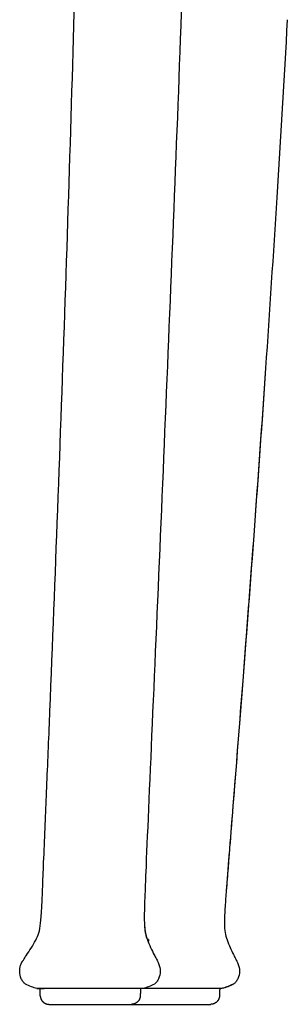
# Model space of a CAD drawing. Header units: millimetres. Extents: x -51070 to 51016057, y -411665 to 5485636.
# Tile 11 of 27: x 51014917 to 51014963, y 5484378 to 5484546. Entities that reach past the tile are written whole.
import ezdxf

# ---------------------------------------------------------------- set-up
doc = ezdxf.new("R2010")
doc.units = ezdxf.units.MM
doc.layers.add('08-01-2026-telaio-080126', color=7, linetype='Continuous', true_color=0x000000)

msp = doc.modelspace()

# ---------------------------------------------------------------- linework, layer by layer
at = {"layer": '08-01-2026-telaio-080126', "color": 7}
for points, degree in [([(51014925.96, 5484531.75), (51014926.32, 5484543.68), (51014926.67, 5484555.61), (51014926.99, 5484567.55)], 3), ([(51014925.96, 5484531.75), (51014926.32, 5484543.68), (51014926.67, 5484555.61), (51014926.99, 5484567.55)], 3), ([(51014945.43, 5484567.54), (51014945.01, 5484555.61), (51014944.56, 5484543.68), (51014944.11, 5484531.75)], 3), ([(51014962.8, 5484546.22), (51014962.24, 5484536.11), (51014961.63, 5484525.97), (51014961, 5484515.82)], 3), ([(51014962.8, 5484546.22), (51014962.24, 5484536.11), (51014961.63, 5484525.97), (51014961, 5484515.82)], 3), ([(51014924.8, 5484495.99), (51014925.21, 5484507.91), (51014925.59, 5484519.83), (51014925.96, 5484531.75)], 3), ([(51014924.8, 5484495.99), (51014925.21, 5484507.91), (51014925.59, 5484519.83), (51014925.96, 5484531.75)], 3), ([(51014944.11, 5484531.75), (51014943.65, 5484519.82), (51014943.17, 5484507.9), (51014942.69, 5484495.99)], 3), ([(51014961, 5484515.82), (51014960.4, 5484506.13), (51014959.76, 5484496.41), (51014959.09, 5484486.67)], 3), ([(51014961, 5484515.82), (51014960.4, 5484506.13), (51014959.76, 5484496.41), (51014959.09, 5484486.67)], 3), ([(51014923.51, 5484460.25), (51014923.96, 5484472.16), (51014924.39, 5484484.07), (51014924.8, 5484495.99)], 3), ([(51014923.51, 5484460.25), (51014923.96, 5484472.16), (51014924.39, 5484484.07), (51014924.8, 5484495.99)], 3), ([(51014942.69, 5484495.99), (51014942.2, 5484484.07), (51014941.7, 5484472.16), (51014941.2, 5484460.25)], 3), ([(51014959.09, 5484486.67), (51014958.46, 5484477.45), (51014957.81, 5484468.2), (51014957.13, 5484458.92)], 3), ([(51014959.09, 5484486.67), (51014958.46, 5484477.45), (51014957.81, 5484468.2), (51014957.13, 5484458.92)], 3), ([(51014959.09, 5484486.67), (51014958.45, 5484477.18), (51014957.79, 5484467.93), (51014957.13, 5484458.95)], 3), ([(51014959.09, 5484486.67), (51014958.45, 5484477.18), (51014957.79, 5484467.93), (51014957.13, 5484458.95)], 3), ([(51014922.17, 5484425.88), (51014922.64, 5484437.46), (51014923.08, 5484448.91), (51014923.51, 5484460.25)], 3), ([(51014922.17, 5484425.88), (51014922.64, 5484437.46), (51014923.08, 5484448.91), (51014923.51, 5484460.25)], 3), ([(51014941.2, 5484460.25), (51014940.69, 5484448.34), (51014940.17, 5484436.43), (51014939.72, 5484425.88)], 3), ([(51014957.13, 5484458.95), (51014956.47, 5484449.96), (51014955.81, 5484441.25), (51014955.19, 5484433.27)], 3), ([(51014957.13, 5484458.95), (51014956.47, 5484449.96), (51014955.81, 5484441.25), (51014955.19, 5484433.27)], 3), ([(51014957.13, 5484458.92), (51014956.51, 5484450.44), (51014955.86, 5484441.88), (51014955.19, 5484433.24)], 3), ([(51014957.13, 5484458.92), (51014956.51, 5484450.44), (51014955.86, 5484441.88), (51014955.19, 5484433.24)], 3), ([(51014955.19, 5484433.27), (51014954.58, 5484425.3), (51014954.01, 5484418.07), (51014953.52, 5484411.92)], 3), ([(51014955.19, 5484433.27), (51014954.58, 5484425.3), (51014954.01, 5484418.07), (51014953.52, 5484411.92)], 3), ([(51014955.19, 5484433.24), (51014954.65, 5484426.28), (51014954.09, 5484419.16), (51014953.52, 5484411.89)], 3), ([(51014955.19, 5484433.24), (51014954.65, 5484426.28), (51014954.09, 5484419.16), (51014953.52, 5484411.89)], 3), ([(51014939.72, 5484425.88), (51014939.26, 5484415.33), (51014938.86, 5484406.13), (51014938.63, 5484400.59)], 3), ([(51014953.52, 5484411.92), (51014953.03, 5484405.78), (51014952.63, 5484400.71), (51014952.38, 5484397.45)], 3), ([(51014953.52, 5484411.92), (51014953.03, 5484405.78), (51014952.63, 5484400.71), (51014952.38, 5484397.45)], 3), ([(51014921.12, 5484400.59), (51014921.14, 5484401.07), (51014921.16, 5484401.62), (51014921.19, 5484402.22)], 3), ([(51014921.12, 5484400.59), (51014921.14, 5484401.07), (51014921.16, 5484401.62), (51014921.19, 5484402.22)], 3), ([(51014920.67, 5484391.83), (51014920.83, 5484393.15), (51014920.89, 5484395.04), (51014921.12, 5484400.59)], 3), ([(51014920.67, 5484391.83), (51014920.83, 5484393.15), (51014920.89, 5484395.04), (51014921.12, 5484400.59)], 3), ([(51014919.83, 5484388.93), (51014920.27, 5484389.79), (51014920.52, 5484390.52), (51014920.67, 5484391.83)], 3), ([(51014919.83, 5484388.93), (51014920.27, 5484389.79), (51014920.52, 5484390.52), (51014920.67, 5484391.83)], 3), ([(51014938.39, 5484391.85), (51014938.43, 5484390.55), (51014938.59, 5484389.83), (51014938.91, 5484388.98)], 3), ([(51014939.11, 5484389.03), (51014939.03, 5484389.03), (51014938.96, 5484389.03), (51014938.89, 5484389.03)], 3), ([(51014939.11, 5484389.03), (51014939.03, 5484389.03), (51014938.96, 5484389.03), (51014938.89, 5484389.03)], 3), ([(51014939.11, 5484389.03), (51014939.08, 5484388.91), (51014939.06, 5484388.78), (51014939.03, 5484388.66)], 3), ([(51014939.11, 5484389.03), (51014939.08, 5484388.91), (51014939.06, 5484388.78), (51014939.03, 5484388.66)], 3), ([(51014918.27, 5484386.39), (51014918.73, 5484387.07), (51014919.38, 5484388.07), (51014919.83, 5484388.93)], 3), ([(51014918.27, 5484386.39), (51014918.73, 5484387.07), (51014919.38, 5484388.07), (51014919.83, 5484388.93)], 3), ([(51014938.91, 5484388.98), (51014939.21, 5484388.17), (51014939.66, 5484387.22), (51014940.06, 5484386.45)], 3), ([(51014917.72, 5484385.55), (51014917.86, 5484385.78), (51014918.04, 5484386.05), (51014918.27, 5484386.39)], 3), ([(51014917.72, 5484385.55), (51014917.86, 5484385.78), (51014918.04, 5484386.05), (51014918.27, 5484386.39)], 3), ([(51014939.94, 5484386.68), (51014939.94, 5484386.68), (51014939.94, 5484386.68), (51014939.95, 5484386.68)], 3), ([(51014917.1, 5484383.63), (51014917.1, 5484383.96), (51014917.15, 5484384.29), (51014917.25, 5484384.6)], 3), ([(51014917.25, 5484384.6), (51014917.29, 5484384.71), (51014917.32, 5484384.81), (51014917.37, 5484384.92)], 3), ([(51014917.25, 5484384.6), (51014917.29, 5484384.71), (51014917.32, 5484384.81), (51014917.37, 5484384.92)], 3), ([(51014917.65, 5484385.44), (51014917.67, 5484385.47), (51014917.69, 5484385.51), (51014917.72, 5484385.55)], 3), ([(51014917.65, 5484385.44), (51014917.67, 5484385.47), (51014917.69, 5484385.51), (51014917.72, 5484385.55)], 3), ([(51014940.83, 5484384.93), (51014941, 5484384.52), (51014941.1, 5484384.08), (51014941.1, 5484383.63)], 3), ([(51014954.37, 5484384.93), (51014954.53, 5484384.52), (51014954.63, 5484384.08), (51014954.63, 5484383.63)], 3), ([(51014954.37, 5484384.93), (51014954.53, 5484384.52), (51014954.63, 5484384.08), (51014954.63, 5484383.63)], 3), ([(51014917.36, 5484382.36), (51014917.19, 5484382.75), (51014917.1, 5484383.19), (51014917.1, 5484383.63)], 3), ([(51014917.36, 5484382.36), (51014917.19, 5484382.75), (51014917.1, 5484383.19), (51014917.1, 5484383.63)], 3), ([(51014941.1, 5484383.63), (51014941.1, 5484383.19), (51014941, 5484382.75), (51014940.83, 5484382.36)], 3), ([(51014954.63, 5484383.63), (51014954.63, 5484383.19), (51014954.53, 5484382.75), (51014954.36, 5484382.36)], 3), ([(51014954.63, 5484383.63), (51014954.63, 5484383.19), (51014954.53, 5484382.75), (51014954.36, 5484382.36)], 3), ([(51014919.1, 5484380.98), (51014918.75, 5484381.1), (51014918.4, 5484381.22), (51014918.1, 5484381.44)], 3), ([(51014919.1, 5484380.98), (51014918.75, 5484381.1), (51014918.4, 5484381.22), (51014918.1, 5484381.44)], 3), ([(51014920.04, 5484380.67), (51014919.72, 5484380.77), (51014919.41, 5484380.88), (51014919.1, 5484380.98)], 3), ([(51014920.04, 5484380.67), (51014919.72, 5484380.77), (51014919.41, 5484380.88), (51014919.1, 5484380.98)], 3), ([(51014920.04, 5484380.67), (51014920.04, 5484380.67), (51014920.46, 5484380.67), (51014921.25, 5484380.67)], 3), ([(51014920.04, 5484380.67), (51014920.04, 5484380.67), (51014920.46, 5484380.67), (51014921.25, 5484380.67)], 3), ([(51014921.25, 5484380.67), (51014920.46, 5484380.67), (51014920.04, 5484380.67), (51014920.04, 5484380.67)], 3), ([(51014920.61, 5484379.43), (51014920.58, 5484380.05), (51014920.56, 5484380.67)], 2), ([(51014920.61, 5484379.43), (51014920.58, 5484380.05), (51014920.56, 5484380.67)], 2), ([(51014924.57, 5484380.67), (51014923.2, 5484380.67), (51014922.04, 5484380.67), (51014921.25, 5484380.67)], 3), ([(51014929.1, 5484380.67), (51014927.52, 5484380.67), (51014925.94, 5484380.67), (51014924.57, 5484380.67)], 3), ([(51014933.63, 5484380.67), (51014932.26, 5484380.67), (51014930.68, 5484380.67), (51014929.1, 5484380.67)], 3), ([(51014936.94, 5484380.67), (51014936.15, 5484380.67), (51014934.99, 5484380.67), (51014933.63, 5484380.67)], 3), ([(51014938.15, 5484380.67), (51014938.15, 5484380.67), (51014937.73, 5484380.67), (51014936.94, 5484380.67)], 3), ([(51014937.73, 5484380.67), (51014937.71, 5484380.05), (51014937.69, 5484379.43)], 2), ([(51014939.1, 5484380.98), (51014938.78, 5484380.88), (51014938.47, 5484380.77), (51014938.15, 5484380.67)], 3), ([(51014939.19, 5484380.67), (51014938.84, 5484380.67), (51014938.49, 5484380.67), (51014938.15, 5484380.67)], 3), ([(51014940.1, 5484381.44), (51014939.79, 5484381.22), (51014939.45, 5484381.1), (51014939.1, 5484380.98)], 3), ([(51014943.84, 5484380.67), (51014942.28, 5484380.67), (51014940.65, 5484380.67), (51014939.19, 5484380.67)], 3), ([(51014948.17, 5484380.67), (51014946.92, 5484380.67), (51014945.41, 5484380.67), (51014943.84, 5484380.67)], 3), ([(51014951.01, 5484380.67), (51014950.41, 5484380.67), (51014949.42, 5484380.67), (51014948.17, 5484380.67)], 3), ([(51014951.69, 5484380.67), (51014951.69, 5484380.67), (51014951.46, 5484380.67), (51014951.01, 5484380.67)], 3), ([(51014951.69, 5484380.67), (51014951.69, 5484380.67), (51014951.46, 5484380.67), (51014951.01, 5484380.67)], 3), ([(51014951.26, 5484380.67), (51014951.24, 5484380.05), (51014951.22, 5484379.43)], 2), ([(51014951.26, 5484380.67), (51014951.24, 5484380.05), (51014951.22, 5484379.43)], 2)]:
    msp.add_open_spline(points, degree=degree, dxfattribs=at)
for points, degree, knots in [([(51014921.19, 5484402.22), (51014921.35, 5484406.16), (51014921.51, 5484409.94), (51014921.82, 5484417.42), (51014921.99, 5484421.53), (51014922.17, 5484425.88)], 3, [0, 0, 0, 0, 11.502575, 11.502575, 23.755619, 23.755619, 23.755619, 23.755619]), ([(51014921.19, 5484402.22), (51014921.35, 5484406.16), (51014921.51, 5484409.94), (51014921.82, 5484417.42), (51014921.99, 5484421.53), (51014922.17, 5484425.88)], 3, [0, 0, 0, 0, 11.502575, 11.502575, 23.755619, 23.755619, 23.755619, 23.755619]), ([(51014953.52, 5484411.89), (51014953.32, 5484409.4), (51014953.13, 5484407.04), (51014952.85, 5484403.5), (51014952.76, 5484402.31), (51014952.58, 5484399.99), (51014952.48, 5484398.71), (51014952.38, 5484397.39)], 3, [0, 0, 0, 0, 6.513993, 6.513993, 10.367195, 10.367195, 14.858372, 14.858372, 14.858372, 14.858372]), ([(51014953.52, 5484411.89), (51014953.32, 5484409.4), (51014953.13, 5484407.04), (51014952.85, 5484403.5), (51014952.76, 5484402.31), (51014952.58, 5484399.99), (51014952.48, 5484398.71), (51014952.38, 5484397.39)], 3, [0, 0, 0, 0, 6.513993, 6.513993, 10.367195, 10.367195, 14.858372, 14.858372, 14.858372, 14.858372]), ([(51014938.63, 5484400.59), (51014938.58, 5484399.18), (51014938.51, 5484397.7), (51014938.43, 5484395.38), (51014938.41, 5484394.67), (51014938.38, 5484393.32), (51014938.36, 5484392.55), (51014938.39, 5484391.86)], 3, [0, 0, 0, 0, 4.300843, 4.300843, 6.458103, 6.458103, 8.759326, 8.759326, 8.759326, 8.759326]), ([(51014952.38, 5484397.39), (51014952.31, 5484396.52), (51014952.24, 5484395.61), (51014952.15, 5484394.2), (51014952.12, 5484393.7), (51014952.07, 5484392.7), (51014952.05, 5484392.14), (51014952.07, 5484391.61)], 3, [0, 0, 0, 0, 2.849675, 2.849675, 4.266437, 4.266437, 5.898245, 5.898245, 5.898245, 5.898245]), ([(51014952.38, 5484397.39), (51014952.31, 5484396.52), (51014952.24, 5484395.61), (51014952.15, 5484394.2), (51014952.12, 5484393.7), (51014952.07, 5484392.7), (51014952.05, 5484392.14), (51014952.07, 5484391.61)], 3, [0, 0, 0, 0, 2.849675, 2.849675, 4.266437, 4.266437, 5.898245, 5.898245, 5.898245, 5.898245]), ([(51014938.39, 5484391.86), (51014938.41, 5484391.4), (51014938.44, 5484390.93), (51014938.59, 5484389.94), (51014938.72, 5484389.49), (51014938.91, 5484388.98)], 3, [0, 0, 0, 0, 1.349201, 1.349201, 2.954095, 2.954095, 2.954095, 2.954095]), ([(51014952.07, 5484391.61), (51014952.08, 5484391.14), (51014952.11, 5484390.68), (51014952.27, 5484389.79), (51014952.38, 5484389.41), (51014952.52, 5484389)], 3, [0, 0, 0, 0, 1.41228, 1.41228, 2.766387, 2.766387, 2.766387, 2.766387]), ([(51014952.07, 5484391.61), (51014952.08, 5484391.14), (51014952.11, 5484390.68), (51014952.27, 5484389.79), (51014952.38, 5484389.41), (51014952.52, 5484389)], 3, [0, 0, 0, 0, 1.41228, 1.41228, 2.766387, 2.766387, 2.766387, 2.766387]), ([(51014952.52, 5484389), (51014952.67, 5484388.56), (51014952.86, 5484388.1), (51014953.21, 5484387.29), (51014953.42, 5484386.85), (51014953.61, 5484386.47)], 3, [0, 0, 0, 0, 1.547539, 1.547539, 2.965747, 2.965747, 2.965747, 2.965747]), ([(51014952.52, 5484389), (51014952.67, 5484388.56), (51014952.86, 5484388.1), (51014953.21, 5484387.29), (51014953.42, 5484386.85), (51014953.61, 5484386.47)], 3, [0, 0, 0, 0, 1.547539, 1.547539, 2.965747, 2.965747, 2.965747, 2.965747]), ([(51014940.06, 5484386.45), (51014940.19, 5484386.2), (51014940.32, 5484385.97), (51014940.59, 5484385.46), (51014940.73, 5484385.2), (51014940.83, 5484384.93)], 3, [0, 0, 0, 0, 0.856126, 0.856126, 1.716967, 1.716967, 1.716967, 1.716967]), ([(51014953.61, 5484386.47), (51014953.73, 5484386.22), (51014953.86, 5484385.97), (51014954.13, 5484385.46), (51014954.26, 5484385.21), (51014954.37, 5484384.93)], 3, [0, 0, 0, 0, 0.864677, 0.864677, 1.762892, 1.762892, 1.762892, 1.762892]), ([(51014953.61, 5484386.47), (51014953.73, 5484386.22), (51014953.86, 5484385.97), (51014954.13, 5484385.46), (51014954.26, 5484385.21), (51014954.37, 5484384.93)], 3, [0, 0, 0, 0, 0.864677, 0.864677, 1.762892, 1.762892, 1.762892, 1.762892]), ([(51014917.37, 5484384.92), (51014917.39, 5484384.97), (51014917.42, 5484385.02), (51014917.44, 5484385.07), (51014917.47, 5484385.12), (51014917.49, 5484385.17), (51014917.52, 5484385.22), (51014917.55, 5484385.28), (51014917.58, 5484385.33), (51014917.61, 5484385.38), (51014917.65, 5484385.44)], 2, [0, 0, 0, 1, 1, 2, 2, 3, 3, 4, 4, 5, 5, 5]), ([(51014917.37, 5484384.92), (51014917.39, 5484384.97), (51014917.42, 5484385.02), (51014917.44, 5484385.07), (51014917.47, 5484385.12), (51014917.49, 5484385.17), (51014917.52, 5484385.22), (51014917.55, 5484385.28), (51014917.58, 5484385.33), (51014917.61, 5484385.38), (51014917.65, 5484385.44)], 2, [0, 0, 0, 1, 1, 2, 2, 3, 3, 4, 4, 5, 5, 5]), ([(51014918.1, 5484381.44), (51014917.95, 5484381.55), (51014917.81, 5484381.69), (51014917.68, 5484381.84), (51014917.56, 5484382), (51014917.45, 5484382.17), (51014917.36, 5484382.36)], 3, [0.011217, 0.011217, 0.011217, 0.011217, 0.591444, 0.591444, 0.591444, 1.206099, 1.206099, 1.206099, 1.206099]), ([(51014918.1, 5484381.44), (51014917.95, 5484381.55), (51014917.81, 5484381.69), (51014917.68, 5484381.84), (51014917.56, 5484382), (51014917.45, 5484382.17), (51014917.36, 5484382.36)], 3, [0.011217, 0.011217, 0.011217, 0.011217, 0.591444, 0.591444, 0.591444, 1.206099, 1.206099, 1.206099, 1.206099]), ([(51014940.83, 5484382.36), (51014940.74, 5484382.17), (51014940.63, 5484382), (51014940.51, 5484381.84), (51014940.39, 5484381.69), (51014940.25, 5484381.55), (51014940.1, 5484381.44)], 3, [0.012582, 0.012582, 0.012582, 0.012582, 0.627238, 0.627238, 0.627238, 1.207465, 1.207465, 1.207465, 1.207465]), ([(51014954.36, 5484382.36), (51014954.27, 5484382.17), (51014954.16, 5484382), (51014954.04, 5484381.84), (51014953.92, 5484381.69), (51014953.78, 5484381.55), (51014953.63, 5484381.44)], 3, [0.012582, 0.012582, 0.012582, 0.012582, 0.627221, 0.627221, 0.627221, 1.207424, 1.207424, 1.207424, 1.207424]), ([(51014954.36, 5484382.36), (51014954.27, 5484382.17), (51014954.16, 5484382), (51014954.04, 5484381.84), (51014953.92, 5484381.69), (51014953.78, 5484381.55), (51014953.63, 5484381.44)], 3, [0.012582, 0.012582, 0.012582, 0.012582, 0.627221, 0.627221, 0.627221, 1.207424, 1.207424, 1.207424, 1.207424]), ([(51014953.53, 5484381.44), (51014953.23, 5484381.22), (51014952.88, 5484381.1), (51014952.54, 5484380.98), (51014952.49, 5484380.97), (51014952.43, 5484380.95), (51014952.38, 5484380.93), (51014952.32, 5484380.91), (51014952.25, 5484380.89), (51014952.18, 5484380.86), (51014952.09, 5484380.83), (51014952.01, 5484380.8), (51014951.92, 5484380.77), (51014951.81, 5484380.74), (51014951.71, 5484380.7), (51014951.6, 5484380.67)], 3, [-2.105063, -2.105063, -2.105063, -2.105063, -0.994507, -0.994507, -0.994507, -0.828759, -0.828759, -0.828759, -0.613285, -0.613285, -0.613285, -0.333169, -0.333169, -0.333169, 0, 0, 0, 0]), ([(51014953.53, 5484381.44), (51014953.23, 5484381.22), (51014952.88, 5484381.1), (51014952.54, 5484380.98), (51014952.49, 5484380.97), (51014952.43, 5484380.95), (51014952.38, 5484380.93), (51014952.32, 5484380.91), (51014952.25, 5484380.89), (51014952.18, 5484380.86), (51014952.09, 5484380.83), (51014952.01, 5484380.8), (51014951.92, 5484380.77), (51014951.81, 5484380.74), (51014951.71, 5484380.7), (51014951.6, 5484380.67)], 3, [-2.105063, -2.105063, -2.105063, -2.105063, -0.994507, -0.994507, -0.994507, -0.828759, -0.828759, -0.828759, -0.613285, -0.613285, -0.613285, -0.333169, -0.333169, -0.333169, 0, 0, 0, 0]), ([(51014953.63, 5484381.44), (51014953.33, 5484381.22), (51014952.98, 5484381.1), (51014952.63, 5484380.98), (51014952.31, 5484380.88), (51014952, 5484380.77), (51014951.69, 5484380.67)], 3, [0.011216, 0.011216, 0.011216, 0.011216, 1.121664, 1.121664, 1.121664, 2.116063, 2.116063, 2.116063, 2.116063]), ([(51014953.63, 5484381.44), (51014953.33, 5484381.22), (51014952.98, 5484381.1), (51014952.63, 5484380.98), (51014952.31, 5484380.88), (51014952, 5484380.77), (51014951.69, 5484380.67)], 3, [0.011216, 0.011216, 0.011216, 0.011216, 1.121664, 1.121664, 1.121664, 2.116063, 2.116063, 2.116063, 2.116063])]:
    msp.add_open_spline(points, degree=degree, knots=knots, dxfattribs=at)
for points, weights, knots in [([(51014920.61, 5484379.43), (51014920.63, 5484378.81), (51014921.08, 5484378.39), (51014921.51, 5484377.98), (51014922.1, 5484377.98)], [1, 0.853553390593, 0.853553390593, 0.853553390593, 0.985995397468], [0, 0, 0, 1.242641, 1.242641, 2.424372, 2.424372, 2.424372]), ([(51014920.61, 5484379.43), (51014920.63, 5484378.81), (51014921.08, 5484378.39), (51014921.51, 5484377.98), (51014922.1, 5484377.98)], [1, 0.853553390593, 0.853553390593, 0.853553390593, 0.985995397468], [0, 0, 0, 1.242641, 1.242641, 2.424372, 2.424372, 2.424372]), ([(51014937.69, 5484379.43), (51014937.67, 5484378.81), (51014937.21, 5484378.39), (51014936.78, 5484377.98), (51014936.19, 5484377.98)], [1, 0.853553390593, 0.853553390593, 0.853553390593, 0.985995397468], [0, 0, 0, 1.242641, 1.242641, 2.424372, 2.424372, 2.424372]), ([(51014951.22, 5484379.43), (51014951.2, 5484378.81), (51014950.74, 5484378.39), (51014950.31, 5484377.98), (51014949.72, 5484377.98)], [1, 0.853553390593, 0.853553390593, 0.853553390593, 0.985995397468], [0, 0, 0, 1.242641, 1.242641, 2.424372, 2.424372, 2.424372]), ([(51014951.22, 5484379.43), (51014951.2, 5484378.81), (51014950.74, 5484378.39), (51014950.31, 5484377.98), (51014949.72, 5484377.98)], [1, 0.853553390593, 0.853553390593, 0.853553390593, 0.985995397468], [0, 0, 0, 1.242641, 1.242641, 2.424372, 2.424372, 2.424372]), ([(51014922.1, 5484377.98), (51014922.1, 5484377.98), (51014929.15, 5484377.98), (51014936.19, 5484377.98), (51014936.19, 5484377.98)], [1, 0.707106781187, 1, 0.707106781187, 1], [0, 0, 0, 11.061457, 11.061457, 22.122914, 22.122914, 22.122914]), ([(51014922.1, 5484377.98), (51014922.1, 5484377.98), (51014929.15, 5484377.98), (51014936.19, 5484377.98), (51014936.19, 5484377.98)], [1, 0.707106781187, 1, 0.707106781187, 1], [0, 0, 0, 11.061457, 11.061457, 22.122914, 22.122914, 22.122914]), ([(51014936.19, 5484377.98), (51014938, 5484377.98), (51014942.66, 5484377.98), (51014949.69, 5484377.98), (51014949.72, 5484377.98)], [0.886604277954, 0.784928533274, 1, 0.707932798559, 1], [2.911719, 2.911719, 2.911719, 11.044995, 11.044995, 22.08999, 22.08999, 22.08999]), ([(51014936.19, 5484377.98), (51014938, 5484377.98), (51014942.66, 5484377.98), (51014949.69, 5484377.98), (51014949.72, 5484377.98)], [0.886604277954, 0.784928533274, 1, 0.707932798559, 1], [2.911719, 2.911719, 2.911719, 11.044995, 11.044995, 22.08999, 22.08999, 22.08999])]:
    msp.add_rational_spline(points, weights, degree=2, knots=knots, dxfattribs=at)

doc.saveas('drawing.dxf')
